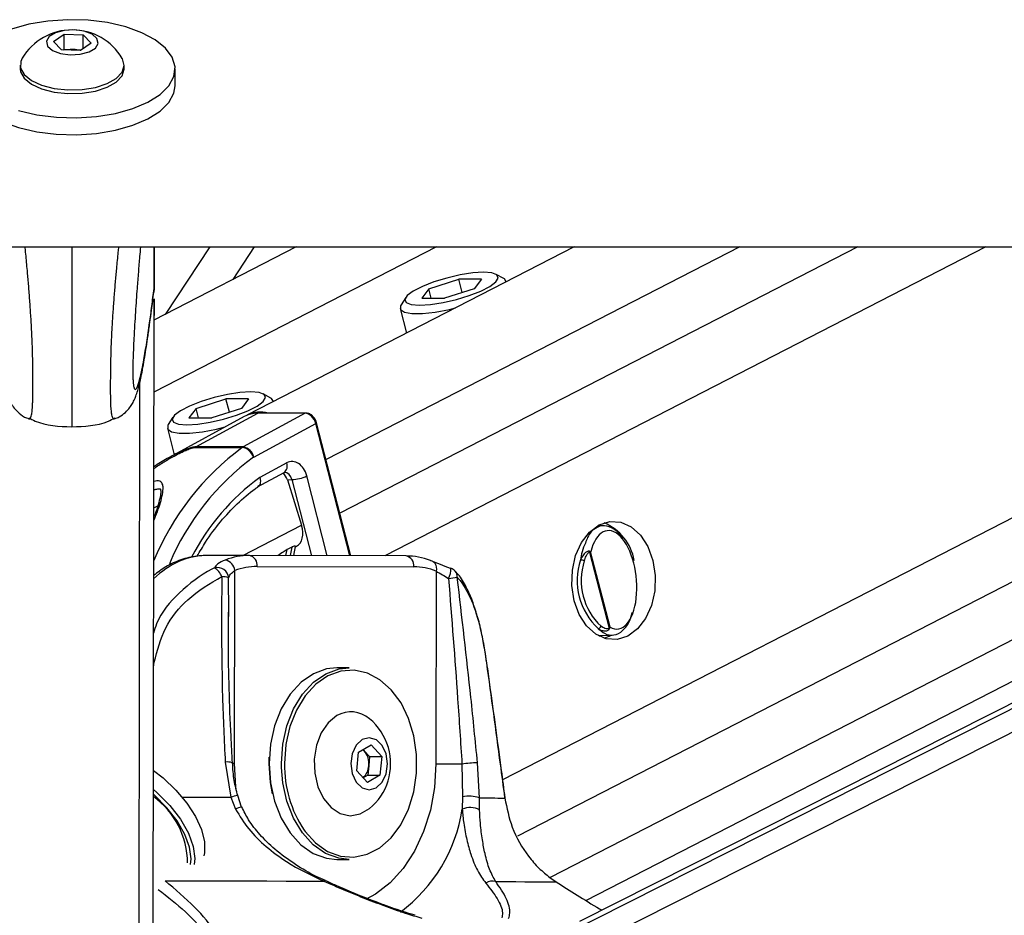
# Model space of a CAD drawing. Header units: millimetres. Extents: x 20 to 23339, y 40 to 19992.
# Tile 113 of 154: x 15304 to 15484, y 6490 to 6654. Entities that reach past the tile are written whole.
import ezdxf

# ---------------------------------------------------------------- set-up
doc = ezdxf.new("R2010")
doc.units = ezdxf.units.MM
doc.header["$LTSCALE"] = 2

msp = doc.modelspace()

# ---------------------------------------------------------------- linework, layer by layer
at = {"color": 7, "linetype": 'Continuous', "lineweight": 25}
for p, q in [((15310.02, 6650), (15311.99, 6651.36)), ((15311.99, 6651.36), (15315.44, 6651.22)), ((15311.99, 6648.62), (15311.99, 6651.36)), ((15315.44, 6651.22), (15316.92, 6649.73)), ((15315.44, 6648.7), (15315.44, 6651.22)), ((15311.5, 6648.51), (15310.02, 6650)), ((15316.92, 6649.73), (15314.95, 6648.37)), ((15314.95, 6648.37), (15311.5, 6648.51)), ((15311.8, 6648.49), (15311.99, 6648.62)), ((15311.99, 6648.62), (15313.71, 6648.55)), ((15313.71, 6648.55), (15315.13, 6648.49)), ((15303.97, 6645.71), (15303.96, 6645.05)), ((15322.96, 6645.02), (15322.97, 6645.69)), ((15332.26, 6641.93), (15332.26, 6645.01)), ((12775.31, 6612.47), (15315.21, 6612.47)), ((15315.21, 6612.47), (17855.11, 6612.47)), ((15354.38, 6612.47), (15328.4, 6599.12)), ((15328.41, 6604.55), (15328.42, 6612.47)), ((15328.41, 6604.55), (15328.42, 6612.47)), ((15328.43, 6612.47), (15328.41, 6604.55)), ((15328.41, 6606.78), (15328.42, 6612.47)), ((15328.41, 6604.88), (15328.42, 6612.47)), ((15328.41, 6606.38), (15328.42, 6612.47)), ((15338.63, 6612.47), (15330.42, 6600.15)), ((15342.85, 6606.54), (15346.8, 6612.47)), ((15405.18, 6612.47), (15345.4, 6581.74)), ((15650.38, 6612.47), (15406.18, 6489.2)), ((15407.32, 6493.07), (15639.65, 6612.47)), ((15328.41, 6604.87), (15328.41, 6606.38)), ((15378.63, 6604.83), (15384.09, 6606.57)), ((15388.24, 6606.57), (15384.09, 6606.57)), ((15384.71, 6604.13), (15384.09, 6606.57)), ((15388.24, 6606.57), (15386.93, 6604.83)), ((15392.3, 6606.7), (15390.91, 6607.47)), ((15392.78, 6606.09), (15392.76, 6606.2)), ((15328.41, 6604.87), (15328.35, 6604.24)), ((15328.41, 6604.88), (15328.41, 6604.87)), ((15378.63, 6604.83), (15377.33, 6603.1)), ((15379.08, 6603.1), (15378.63, 6604.83)), ((15386.93, 6604.83), (15381.48, 6603.1)), ((15328.24, 6480.13), (15328.41, 6602.96)), ((15328.41, 6602.97), (15328.41, 6600.12)), ((15328.41, 6599.12), (15328.41, 6602.96)), ((15374.4, 6603.23), (15373.54, 6601.88)), ((15377.33, 6603.1), (15381.48, 6603.1)), ((15373.39, 6601.22), (15374.54, 6596.72)), ((15328.41, 6600.12), (15328.41, 6599.96)), ((15328.41, 6599.12), (15328.41, 6600.12)), ((15336.1, 6582.98), (15341.55, 6584.71)), ((15345.7, 6584.71), (15341.55, 6584.71)), ((15342.18, 6582.27), (15341.55, 6584.71)), ((15345.7, 6584.71), (15344.4, 6582.98)), ((15349.77, 6584.84), (15348.37, 6585.61)), ((15336.1, 6582.98), (15334.8, 6581.24)), ((15336.55, 6581.24), (15336.1, 6582.98)), ((15344.4, 6582.98), (15338.95, 6581.24)), ((15350.25, 6584.24), (15350.23, 6584.34)), ((15331.86, 6581.37), (15331.01, 6580.02)), ((15344.9, 6581.47), (15331.28, 6574.07)), ((15334.8, 6581.24), (15338.95, 6581.24)), ((15336.03, 6575.94), (15347.37, 6582.08)), ((15356.05, 6582.08), (15344.71, 6575.94)), ((15356.05, 6582.08), (15347.37, 6582.08)), ((15356.2, 6582.12), (15347.52, 6582.12)), ((15330.85, 6579.36), (15332.1, 6574.51)), ((15346.63, 6574.07), (15357.95, 6580.2)), ((15364.36, 6556.04), (15358.11, 6580.35)), ((15335.86, 6575.83), (15344.54, 6575.83)), ((15344.71, 6575.94), (15336.03, 6575.94)), ((15352.65, 6573.01), (15347.75, 6570.35)), ((15347.34, 6568.62), (15352.19, 6571.25)), ((15352.79, 6569.93), (15353.6, 6569.96)), ((15352.79, 6569.93), (15355.37, 6561.61)), ((15410.67, 6561.54), (15409.55, 6561.56)), ((15353.62, 6557.62), (15352.74, 6557.17)), ((15353.93, 6556.07), (15354.27, 6557.74)), ((15354.26, 6557.69), (15354.42, 6557.77)), ((15345.84, 6556.09), (15338.05, 6556.09)), ((15374.48, 6556.01), (15345.84, 6556.09)), ((15407.99, 6556.73), (15411.57, 6542.79)), ((15411.73, 6542.98), (15408.19, 6556.76)), ((15347.25, 6554.09), (15375.89, 6554.01)), ((15343.14, 6518.1), (15343.18, 6553.34)), ((15379.95, 6553.24), (15379.91, 6518)), ((15342.08, 6544.94), (15342.08, 6545.71)), ((15409.55, 6541.48), (15412.11, 6541.55)), ((15409.78, 6541.36), (15410.03, 6541.5)), ((15364.07, 6535.55), (15361.8, 6535.55)), ((15364.39, 6527.55), (15364.35, 6527.55)), ((15365.8, 6520.17), (15368.07, 6521.49)), ((15368.07, 6521.49), (15370.01, 6519.37)), ((15365.48, 6516.74), (15365.8, 6520.17)), ((15366.83, 6520.43), (15366.61, 6520.64)), ((15366.63, 6520.65), (15366.83, 6520.43)), ((15366.83, 6520.43), (15367.8, 6519.37)), ((15341.42, 6518.33), (15342.45, 6511.92)), ((15349.43, 6518.09), (15349.46, 6519.22)), ((15367.8, 6519.37), (15367.64, 6517.65)), ((15367.8, 6519.37), (15370.01, 6519.37)), ((15370.01, 6519.37), (15369.68, 6515.94)), ((15384.68, 6518), (15384.79, 6511.99)), ((15387.86, 6511.8), (15387.51, 6518.21)), ((15367.42, 6514.62), (15365.48, 6516.74)), ((15367.64, 6517.65), (15367.48, 6515.94)), ((15367.48, 6515.94), (15366.65, 6515.46)), ((15369.68, 6515.94), (15367.42, 6514.62)), ((15367.48, 6515.94), (15369.68, 6515.94)), ((15342.45, 6511.92), (15343.31, 6509.73)), ((15343.65, 6512.22), (15343.65, 6512.22)), ((15344.41, 6510.13), (15343.7, 6512.24)), ((15384.79, 6511.99), (15384.73, 6509.73)), ((15387.9, 6509.61), (15387.86, 6511.8)), ((15364.35, 6508.55), (15364.39, 6508.55)), ((15361.8, 6500.55), (15364.07, 6500.55)), ((15400.76, 6497.24), (15401.88, 6496.46))]:
    msp.add_line(p, q, dxfattribs=at)
at = {"color": 8, "linetype": 'Continuous', "lineweight": 25}
for p, q in [((15380.05, 6612.47), (15328.39, 6585.92)), ((15328.41, 6604.55), (15328.42, 6612.47)), ((15328.41, 6604.55), (15328.42, 6612.47)), ((15328.41, 6604.55), (15328.43, 6612.47)), ((15435.42, 6612.47), (15359.84, 6573.62)), ((15457.03, 6612.47), (15362.36, 6563.81)), ((15480.41, 6612.47), (15370.58, 6556.02)), ((15581.5, 6612.47), (15392.1, 6515.13)), ((15604.33, 6612.47), (15394.81, 6504.79)), ((15624.93, 6612.47), (15400.78, 6497.27)), ((15402.31, 6481.98), (15660.81, 6612.47)), ((15402.97, 6486.62), (15652.29, 6612.47)), ((15328.2, 6446.52), (15328.41, 6602.96)), ((15328.41, 6600.12), (15328.41, 6602.97)), ((15328.41, 6599.12), (15328.41, 6602.96)), ((15328.41, 6599.71), (15328.41, 6600.12)), ((15328.41, 6599.73), (15328.41, 6599.71)), ((15328.41, 6599.12), (15328.41, 6599.71)), ((15325.62, 6441.7), (15325.82, 6587.81)), ((15364.16, 6556.04), (15357.95, 6580.2)), ((15353.6, 6569.96), (15357.17, 6556.06)), ((15360.07, 6556.05), (15356.32, 6570.64)), ((15328.36, 6564.79), (15329.1, 6565.16)), ((15344.63, 6556.09), (15355.37, 6561.61)), ((15353.62, 6557.62), (15353.3, 6556.07)), ((15352.52, 6556.07), (15352.74, 6557.17)), ((15342.08, 6545.71), (15342.05, 6552.01)), ((15328.45, 6536.59), (15328.32, 6536.61)), ((15328.32, 6535.67), (15328.45, 6536.59)), ((15351.7, 6517.37), (15351.69, 6518.09))]:
    msp.add_line(p, q, dxfattribs=at)
at = {"color": 7, "linetype": 'Continuous', "lineweight": 25, "flags": 128}
for points in [[(15303.68, 6637.38), (15307, 6636.61), (15310.57, 6636.17), (15314.25, 6636.06), (15317.9, 6636.3), (15321.38, 6636.88), (15324.55, 6637.77), (15327.3, 6638.94), (15329.52, 6640.34), (15331.12, 6641.93), (15332.04, 6643.63), (15332.25, 6645.39), (15331.73, 6647.13), (15330.52, 6648.79), (15328.65, 6650.31), (15326.19, 6651.63), (15323.25, 6652.69), (15319.93, 6653.46), (15316.36, 6653.9), (15312.68, 6654), (15309.03, 6653.76), (15305.55, 6653.18), (15302.38, 6652.29)], [(15313.08, 6647.6), (15314.92, 6647.7), (15316.54, 6648.13), (15317.7, 6648.82), (15318.2, 6649.67), (15317.99, 6650.55), (15317.09, 6651.33), (15315.64, 6651.88), (15313.86, 6652.12), (15312.02, 6652.03), (15310.4, 6651.6), (15309.25, 6650.91), (15308.74, 6650.06), (15308.95, 6649.18), (15309.85, 6648.4), (15311.3, 6647.85), (15313.08, 6647.6)], [(15304.33, 6646.95), (15304.07, 6646.39), (15304.04, 6645.15), (15304.7, 6643.96), (15306.01, 6642.89), (15307.88, 6642.04), (15310.16, 6641.45), (15312.69, 6641.18)], [(15312.69, 6641.18), (15315.27, 6641.24), (15317.72, 6641.64), (15319.85, 6642.34), (15321.51, 6643.28), (15322.58, 6644.41), (15322.96, 6645.63), (15322.65, 6646.85), (15322.61, 6646.93)], [(15303.96, 6645.05), (15304.04, 6644.49), (15304.7, 6643.29), (15306.01, 6642.23), (15307.88, 6641.37), (15310.16, 6640.78), (15312.68, 6640.51)], [(15312.68, 6640.51), (15315.27, 6640.58), (15317.72, 6640.97), (15319.85, 6641.67), (15321.51, 6642.61), (15322.58, 6643.74), (15322.96, 6644.96), (15322.96, 6645.02)], [(15295.19, 6639.86), (15296.41, 6638.2), (15298.28, 6636.68), (15300.73, 6635.36), (15303.68, 6634.3), (15307, 6633.53), (15310.56, 6633.09), (15314.24, 6632.99), (15317.89, 6633.23), (15321.37, 6633.81), (15324.55, 6634.7), (15327.3, 6635.87), (15329.51, 6637.27), (15331.11, 6638.85), (15332.04, 6640.56), (15332.26, 6641.93)], [(15388.63, 6607.84), (15386.64, 6607.72), (15384.34, 6607.36), (15381.91, 6606.8), (15379.55, 6606.08), (15377.46, 6605.26), (15375.79, 6604.41), (15374.69, 6603.59), (15374.25, 6602.87), (15374.5, 6602.31), (15375.42, 6601.95), (15376.94, 6601.83), (15378.93, 6601.95), (15381.23, 6602.31), (15383.66, 6602.87), (15386.01, 6603.59), (15388.11, 6604.41), (15389.78, 6605.26), (15390.87, 6606.08), (15391.32, 6606.8), (15391.07, 6607.36), (15390.15, 6607.72), (15388.63, 6607.84)], [(15392.78, 6606.09), (15392.43, 6606.62), (15392.3, 6606.7)], [(15373.54, 6601.88), (15373.46, 6601.74), (15373.46, 6601.06), (15374.16, 6600.57), (15375.53, 6600.32), (15377.45, 6600.32), (15379.79, 6600.57), (15382.38, 6601.06), (15383.5, 6601.32)], [(15346.1, 6585.98), (15344.11, 6585.86), (15341.81, 6585.5), (15339.38, 6584.94), (15337.02, 6584.22), (15334.92, 6583.4), (15333.26, 6582.55), (15332.16, 6581.73), (15331.72, 6581.01), (15331.97, 6580.45), (15332.89, 6580.09), (15334.4, 6579.97), (15336.39, 6580.09), (15338.69, 6580.45), (15341.12, 6581.01), (15343.48, 6581.73), (15345.58, 6582.55), (15347.24, 6583.4), (15348.34, 6584.22), (15348.78, 6584.94), (15348.53, 6585.5), (15347.61, 6585.86), (15346.1, 6585.98)], [(15350.24, 6584.23), (15349.89, 6584.77), (15349.77, 6584.84)], [(15347.52, 6582.12), (15347.45, 6582.11), (15347.37, 6582.08)], [(15331.01, 6580.02), (15330.93, 6579.88), (15330.92, 6579.2), (15331.63, 6578.72), (15332.99, 6578.46), (15334.92, 6578.46), (15337.26, 6578.72), (15339.85, 6579.2), (15341.42, 6579.58)], [(15414.97, 6541.37), (15413.03, 6540.76), (15411.04, 6540.89), (15409.14, 6541.74), (15407.45, 6543.25), (15406.11, 6545.33), (15405.19, 6547.84), (15404.76, 6550.59), (15404.85, 6553.4), (15405.45, 6556.09), (15406.52, 6558.47), (15407.99, 6560.37), (15409.76, 6561.67), (15411.7, 6562.28), (15413.7, 6562.16), (15415.6, 6561.31), (15417.28, 6559.79), (15418.62, 6557.71), (15419.54, 6555.21), (15419.97, 6552.46), (15419.89, 6549.64), (15419.29, 6546.95), (15418.21, 6544.58), (15416.74, 6542.67), (15414.97, 6541.37)], [(15378.91, 6555.17), (15379.18, 6555.13), (15379.42, 6555.02), (15379.63, 6554.84), (15379.8, 6554.6), (15379.92, 6554.31), (15379.99, 6553.98), (15380, 6553.61), (15379.95, 6553.24)], [(15382.57, 6553.71), (15382.65, 6553.77), (15382.67, 6553.77)], [(15410.67, 6540.99), (15411.58, 6541.37), (15411.89, 6541.54)], [(15389.21, 6536.48), (15389.21, 6536.46), (15389.18, 6536.42)], [(15361.8, 6535.55), (15359.95, 6535.36), (15357.53, 6534.48), (15355.28, 6532.92), (15353.3, 6530.76), (15351.66, 6528.08), (15350.44, 6524.98), (15349.69, 6521.61), (15349.43, 6518.09)], [(15351.69, 6518.09), (15351.95, 6521.61), (15352.7, 6524.98), (15353.92, 6528.08), (15355.56, 6530.76), (15357.54, 6532.92), (15359.79, 6534.48), (15362.22, 6535.36), (15364.07, 6535.55)], [(15355.83, 6505.91), (15356, 6505.68), (15357.93, 6503.56), (15360.13, 6502.03), (15362.5, 6501.16), (15364.94, 6500.97), (15367.36, 6501.49), (15369.65, 6502.69), (15371.73, 6504.51), (15373.51, 6506.89), (15374.91, 6509.73), (15375.88, 6512.9), (15376.38, 6516.29), (15376.38, 6519.75), (15375.89, 6523.14), (15374.93, 6526.32), (15373.54, 6529.17), (15371.77, 6531.56), (15369.69, 6533.39), (15367.4, 6534.6), (15364.98, 6535.13), (15362.54, 6534.96), (15360.17, 6534.1), (15357.97, 6532.58), (15356.04, 6530.47), (15354.44, 6527.85), (15353.25, 6524.83), (15352.71, 6522.7)], [(15361.84, 6526.84), (15360.26, 6525.54), (15358.98, 6523.68), (15358.11, 6521.41), (15357.7, 6518.89), (15357.79, 6516.31), (15358.37, 6513.85), (15359.39, 6511.71), (15360.79, 6510.04), (15362.45, 6508.96), (15364.26, 6508.55), (15366.07, 6508.86), (15367.76, 6509.84)], [(15366.47, 6522.45), (15365.37, 6521.42), (15364.64, 6519.88), (15364.38, 6518.07), (15364.64, 6516.25), (15365.36, 6514.7), (15366.45, 6513.67), (15367.73, 6513.3), (15369.02, 6513.66), (15370.11, 6514.68), (15370.84, 6516.22), (15371.1, 6518.04), (15370.85, 6519.86), (15370.12, 6521.4), (15369.04, 6522.44), (15367.75, 6522.8), (15366.47, 6522.45)], [(15349.43, 6518.09), (15349.68, 6514.56), (15350.42, 6511.18), (15351.63, 6508.08), (15353.26, 6505.39), (15355.24, 6503.22), (15357.48, 6501.65), (15359.91, 6500.76), (15361.8, 6500.55)], [(15350.08, 6512.52), (15349.67, 6514.64), (15349.43, 6518.09)], [(15379.91, 6518), (15380.4, 6518), (15380.95, 6518), (15381.55, 6518), (15382.18, 6518), (15382.82, 6518), (15383.46, 6518), (15384.09, 6518), (15384.68, 6518)], [(15328.29, 6516.82), (15330.06, 6515.45), (15332.4, 6513.24), (15334.41, 6510.86), (15336.01, 6508.41), (15337.11, 6506.01), (15337.66, 6503.77), (15337.64, 6501.79), (15337.51, 6501.24)], [(15364.07, 6500.55), (15362.17, 6500.76), (15359.75, 6501.65), (15357.5, 6503.22), (15355.52, 6505.39), (15353.9, 6508.08), (15352.69, 6511.18), (15351.94, 6514.56), (15351.7, 6517.37)], [(15328.29, 6513.35), (15328.94, 6512.78), (15331.28, 6510.42), (15333.23, 6507.91), (15334.69, 6505.36), (15335.58, 6502.93), (15335.86, 6500.72), (15335.74, 6499.63)], [(15335.06, 6499.62), (15335.17, 6500.64), (15334.9, 6502.77), (15334.04, 6505.12), (15332.64, 6507.58), (15330.75, 6510.01), (15328.49, 6512.29), (15328.29, 6512.47)], [(15387.86, 6511.8), (15388.66, 6511.8), (15389.4, 6511.79), (15390.07, 6511.79), (15390.69, 6511.79), (15391.24, 6511.78), (15391.73, 6511.78), (15392.16, 6511.78), (15392.52, 6511.77)], [(15392.53, 6511.82), (15392.53, 6511.81), (15392.52, 6511.77)], [(15330.42, 6496.65), (15334.23, 6496.65), (15338, 6496.64), (15341.72, 6496.63), (15345.39, 6496.63), (15349, 6496.62), (15352.55, 6496.61), (15356.02, 6496.6), (15359.41, 6496.6)], [(15390.84, 6496.51), (15392.76, 6496.51), (15394.53, 6496.5), (15396.15, 6496.49), (15397.62, 6496.49), (15398.92, 6496.48), (15400.07, 6496.47), (15401.06, 6496.47), (15401.88, 6496.46)]]:
    msp.add_lwpolyline(points, dxfattribs=at)
at = {"color": 8, "linetype": 'Continuous', "lineweight": 25, "flags": 128}
for points in [[(15356.2, 6582.12), (15356.13, 6582.11), (15356.05, 6582.08)], [(15357.95, 6580.2), (15358.02, 6580.24), (15358.07, 6580.28), (15358.1, 6580.32), (15358.11, 6580.35), (15358.11, 6580.35)], [(15352.71, 6522.7), (15352.51, 6521.53), (15352.26, 6518.09)], [(15343.14, 6518.1), (15342.72, 6518.1), (15342.62, 6518.1)], [(15343.44, 6513.37), (15343.38, 6513.82), (15343.14, 6518.1)], [(15379.91, 6518), (15379.65, 6513.72), (15378.9, 6509.56), (15377.67, 6505.63), (15376.01, 6502.04), (15373.95, 6498.89), (15371.55, 6496.26), (15368.87, 6494.22), (15367.2, 6493.32)], [(15333.56, 6511.94), (15333.77, 6511.94), (15335.97, 6511.94), (15338.15, 6511.93), (15340.31, 6511.93), (15342.45, 6511.92)]]:
    msp.add_lwpolyline(points, dxfattribs=at)
at = {"color": 7, "linetype": 'Continuous', "lineweight": 25}
for centre, radius, start, end in [((15313.46, 6641.51), 10.63, 30.6339, 149.2121), ((15313.46, 6642.51), 6.05, 87.5608, 99.7319), ((15313.52, 6643.01), 5.54, 75.0934, 88.0291), ((15347.3, 6577.01), 5.07, 89.2963, 118.3399), ((15347.82, 6576.86), 5.45, 74.7363, 116.4013), ((15336.93, 6574.29), 1.87, 118.5043, 124.8415), ((15345.61, 6574.29), 1.87, 118.5043, 124.8415), ((15344.14, 6573.33), 2.53, 16.158, 81.0941), ((15344.32, 6573.61), 2.36, 11.2291, 80.3685), ((15346.93, 6573.52), 0.625, 118.5043, 124.8415), ((15353.3, 6576.92), 6.97, 272.5001, 295.705), ((15407.12, 6553.59), 9.17, 10.1567, 67.2384), ((15345.84, 6543.73), 12.36, 89.9857, 111.0192), ((15345.49, 6554.34), 1.78, 351.8505, 78.5756), ((15374.12, 6554.27), 1.78, 351.8505, 78.5756), ((15374.41, 6543.63), 12.38, 68.6881, 89.7013), ((15407.32, 6556.78), 0.674, 355.2542, 7.5523), ((15339.99, 6551.83), 2.07, 5.1199, 104.7112), ((15337.98, 6551.24), 2.98, 19.4265, 60.0376), ((15341.01, 6553.12), 2.18, 5.7207, 79.6482), ((15347.25, 6542.76), 11.33, 89.9857, 111.0192), ((15375.83, 6542.67), 11.35, 68.6881, 89.7013), ((15381.96, 6551.9), 2, 42.6622, 69.1582), ((15417.74, 6551.52), 12, 161.7039, 227.1174), ((15406.27, 6553.71), 1.58, 61.5475, 87.1861), ((15417.85, 6551.52), 11.4, 161.7039, 227.1174), ((15340.84, 6548.87), 3.36, 69.0052, 90.9364), ((15375.72, 6605.67), 54.17, 276.9114, 278.5979), ((15409.47, 6543.37), 0.652, 279.4895, 342.0394), ((15411.17, 6542.49), 0.507, 24.0611, 37.2238), ((15364.4, 6522.43), 5.1, 48.7896, 120.1962), ((15361.02, 6518.05), 10.63, 16.2024, 50.6107), ((15364.01, 6518.1), 3.66, 352.9607, 39.4442), ((15361.02, 6518.05), 10.63, 309.3893, 16.2024), ((15387.85, 6494.81), 23.4, 90.8419, 97.7958), ((15364.35, 6517.86), 3.29, 313.7084, 356.3779), ((15319.37, 6499.76), 15.19, 0.6052, 54.0222), ((15386.01, 6506.75), 5.38, 69.9456, 103.1645), ((15386.19, 6506.44), 3.61, 61.7708, 113.9553), ((15390.24, 6494.55), 2.05, 72.8063, 125.6823)]:
    msp.add_arc(centre, radius, start, end, dxfattribs=at)
at = {"color": 8, "linetype": 'Continuous', "lineweight": 25}
for centre, radius, start, end in [((15373.76, 6536.33), 49.13, 126.499, 157.5742), ((15374.27, 6536.36), 46.76, 126.3259, 157.0417), ((15351.25, 6572.44), 1.51, 308.3089, 22.2993), ((15372.38, 6536.64), 41.75, 126.1593, 152.6691), ((15378.42, 6553.78), 4.25, 333.7468, 359.8157), ((15382.29, 6552.24), 1.52, 355.3405, 41.2782), ((15341.83, 6515.61), 2.76, 71.2525, 98.4697), ((15373.35, 6517.67), 21.09, 178.8707, 213.8788), ((15346.94, 6496.28), 16.28, 101.6595, 106.0364), ((15345.24, 6506.13), 4.09, 101.882, 118.1755), ((15356.19, 6514.1), 28.87, 306.6902, 351.3032), ((15359.63, 6496.36), 0.331, 74.6347, 133.164)]:
    msp.add_arc(centre, radius, start, end, dxfattribs=at)
at = {"color": 7, "linetype": 'Continuous', "lineweight": 25}
for centre, major_axis, ratio, start_param, end_param in [((15356.54, 6580.2), (-0.93, 1.77), 0.663275, 4.378937, 5.949734), ((15353.66, 6569.27), (0, 4), 0.706963, 5.061447, 6.649386), ((15351.46, 6569.25), (-0.19, 1.99), 0.721843, 4.991588, 5.794231), ((15352.57, 6561.32), (-1.86, 3.54), 0.676908, 3.136326, 4.44782), ((15412.2, 6551.65), (-0.94, 8.98), 0.482038, 2.821326, 7.199535)]:
    msp.add_ellipse(centre, major_axis=major_axis, ratio=ratio, start_param=start_param, end_param=end_param, dxfattribs=at)
at = {"color": 8, "linetype": 'Continuous', "lineweight": 25}
for centre, major_axis, ratio, start_param, end_param in [((15352.25, 6569.27), (0.07, 2), 0.713577, 5.085447, 6.318118), ((15337.95, 6532.09), (0.12, 24), 0.707102, 0.001735, 0.60953)]:
    msp.add_ellipse(centre, major_axis=major_axis, ratio=ratio, start_param=start_param, end_param=end_param, dxfattribs=at)
for points, knots in [([(15305.52, 6581.08), (15305.56, 6581.07), (15305.66, 6581.03), (15305.79, 6581.13), (15305.93, 6581.37), (15306.05, 6581.79), (15306.13, 6582.36), (15306.19, 6583.05), (15306.23, 6583.71), (15306.26, 6584.54), (15306.28, 6585.55), (15306.29, 6586.73), (15306.29, 6588.06), (15306.28, 6589.61), (15306.26, 6591.26), (15306.22, 6593.23), (15306.15, 6595.06), (15306.08, 6596.7), (15306.02, 6598), (15305.94, 6599.34), (15305.82, 6601.19), (15305.66, 6603.43), (15305.46, 6606.03), (15305.22, 6608.74), (15305.02, 6610.9), (15304.89, 6612.16), (15304.86, 6612.47)], [0, 0, 0, 0, 0.038222, 0.090608, 0.13556, 0.180766, 0.234822, 0.262379, 0.290157, 0.321749, 0.354003, 0.381679, 0.414294, 0.448045, 0.482645, 0.518092, 0.571369, 0.598559, 0.625857, 0.658017, 0.690279, 0.755323, 0.821685, 0.888306, 0.972634, 1, 1, 1, 1]), ([(15313.42, 6612.47), (15313.42, 6611.72), (15313.42, 6610.21), (15313.41, 6607.86), (15313.41, 6605.44), (15313.41, 6602.92), (15313.4, 6600.72), (15313.4, 6598.89), (15313.4, 6597.27), (15313.4, 6595.36), (15313.39, 6593.17), (15313.39, 6590.93), (15313.39, 6588.9), (15313.39, 6587.15), (15313.38, 6585.71), (15313.38, 6584.42), (15313.38, 6583.36), (15313.38, 6582.48), (15313.38, 6581.72), (15313.38, 6581.03), (15313.38, 6580.46), (15313.38, 6580.04), (15313.38, 6579.76), (15313.38, 6579.6), (15313.38, 6579.56), (15313.38, 6579.61), (15313.38, 6579.62)], [0, 0, 0, 0, 0.05889, 0.118111, 0.17626, 0.234597, 0.293786, 0.323592, 0.353481, 0.397233, 0.441519, 0.485607, 0.530566, 0.563216, 0.596818, 0.629468, 0.662939, 0.693093, 0.723616, 0.760747, 0.80338, 0.846353, 0.890086, 0.933985, 0.992651, 1, 1, 1, 1]), ([(15321.23, 6581.06), (15321.19, 6581.05), (15321.1, 6581.01), (15320.96, 6581.11), (15320.83, 6581.35), (15320.71, 6581.77), (15320.63, 6582.35), (15320.57, 6583.03), (15320.53, 6583.69), (15320.5, 6584.53), (15320.49, 6585.53), (15320.48, 6586.71), (15320.49, 6588.04), (15320.5, 6589.59), (15320.52, 6591.24), (15320.56, 6592.79), (15320.62, 6594.62), (15320.7, 6596.28), (15320.78, 6597.98), (15320.86, 6599.32), (15320.99, 6601.16), (15321.15, 6603.41), (15321.37, 6606.01), (15321.61, 6608.72), (15321.82, 6610.88), (15321.95, 6612.15), (15321.99, 6612.47)], [0, 0, 0, 0, 0.038333, 0.090676, 0.13559, 0.180759, 0.234921, 0.262304, 0.29006, 0.321625, 0.353853, 0.381506, 0.414093, 0.447817, 0.482388, 0.517806, 0.544353, 0.598216, 0.625492, 0.657625, 0.68986, 0.75485, 0.821157, 0.887723, 0.971982, 1, 1, 1, 1]), ([(15324.59, 6587.93), (15324.6, 6587.81), (15324.63, 6587.42), (15324.69, 6587.05), (15324.77, 6586.72), (15324.9, 6586.44), (15325.09, 6586.41), (15325.34, 6586.79), (15325.59, 6587.47), (15325.87, 6588.5), (15326.2, 6589.95), (15326.61, 6592.12), (15327.08, 6594.96), (15327.57, 6598.28), (15328.01, 6601.59), (15328.28, 6603.78), (15328.41, 6604.88)], [0, 0, 0, 0, 0.012734, 0.039737, 0.066062, 0.092556, 0.159611, 0.227425, 0.292474, 0.357748, 0.449623, 0.541785, 0.67133, 0.801333, 0.900589, 1, 1, 1, 1]), ([(15328.37, 6571.98), (15328.99, 6572.4), (15330.18, 6573.21), (15331.85, 6574.15), (15333.19, 6574.84), (15334.18, 6575.3), (15334.9, 6575.59), (15335.41, 6575.76), (15335.69, 6575.82), (15335.81, 6575.82), (15335.86, 6575.83)], [0, 0, 0, 0, 0.267676, 0.51804, 0.684842, 0.796164, 0.901196, 0.944881, 0.979722, 1, 1, 1, 1]), ([(15336.03, 6575.94), (15335.97, 6575.93), (15335.81, 6575.93), (15335.48, 6575.87), (15334.88, 6575.71), (15334.07, 6575.41), (15332.96, 6574.92), (15332.04, 6574.49), (15331.46, 6574.16), (15331.33, 6574.08)], [0, 0, 0, 0, 0.047326, 0.124965, 0.214962, 0.414449, 0.615671, 0.910094, 1, 1, 1, 1]), ([(15328.36, 6562.49), (15328.59, 6563.04), (15329.35, 6564.85), (15329.91, 6566.83), (15330.14, 6568.53), (15329.95, 6569.32), (15329.51, 6569.67), (15328.99, 6569.77), (15328.56, 6569.68), (15328.36, 6569.64)], [0, 0, 0, 0, 0.15411, 0.509736, 0.690479, 0.815429, 0.888737, 0.950259, 1, 1, 1, 1]), ([(15407.23, 6558.37), (15407.01, 6557.87), (15406.6, 6556.98), (15406.43, 6555.8), (15406.35, 6555.28)], [0, 0, 0, 0, 0.563434, 1, 1, 1, 1]), ([(15339.47, 6553.82), (15339.31, 6553.75), (15336.99, 6552.59), (15333.07, 6549.59), (15329.33, 6545.33), (15328.49, 6542.46), (15328.33, 6541.89)], [0, 0, 0, 0, 0.032403, 0.482523, 0.896163, 1, 1, 1, 1]), ([(15329.18, 6495.08), (15330.9, 6493.73), (15334.49, 6490.93), (15338.39, 6486.55), (15340.33, 6482.86), (15340.6, 6480.1), (15339.97, 6477.96), (15337.94, 6475.9), (15335.05, 6474.73), (15333.18, 6474.29), (15332.84, 6474.21)], [0, 0, 0, 0, 0.190889, 0.397746, 0.578098, 0.666891, 0.758419, 0.867231, 0.976248, 1, 1, 1, 1])]:
    msp.add_open_spline(points, degree=3, knots=knots, dxfattribs=at)
at = {"color": 7, "linetype": 'Continuous', "lineweight": 25}
for points, knots in [([(15325.94, 6612.47), (15325.89, 6611.89), (15325.75, 6610.41), (15325.55, 6607.9), (15325.34, 6605.25), (15325.16, 6602.79), (15325.01, 6600.58), (15324.87, 6598.24), (15324.75, 6596.06), (15324.65, 6594.06), (15324.59, 6592.61), (15324.55, 6591.44), (15324.53, 6590.7), (15324.52, 6590.06), (15324.52, 6589.58), (15324.52, 6589.12), (15324.54, 6588.7), (15324.56, 6588.26), (15324.58, 6588.05), (15324.59, 6587.93)], [0, 0, 0, 0, 0.0842565, 0.2138811, 0.3438825, 0.4317619, 0.5198955, 0.6092319, 0.6993172, 0.7577582, 0.8171671, 0.8444632, 0.872291, 0.8904358, 0.9091962, 0.9246211, 0.9474966, 0.9709339, 1, 1, 1, 1]), ([(15327.65, 6598.65), (15327.75, 6599.4), (15328, 6601.14), (15328.24, 6603.11), (15328.38, 6604.24)], [0, 0, 0, 0, 0.428989, 1, 1, 1, 1]), ([(15299.01, 6599.82), (15299.1, 6599.09), (15299.4, 6596.79), (15299.88, 6593.49), (15300.49, 6589.9), (15301.01, 6587.42), (15301.45, 6585.86), (15301.8, 6584.88), (15302.19, 6584.03), (15302.8, 6583.06), (15303.75, 6582.06), (15304.72, 6581.33), (15305.4, 6581.14), (15305.53, 6581.1)], [0, 0, 0, 0, 0.0933722, 0.2937865, 0.4809659, 0.679982, 0.7803325, 0.8375033, 0.883801, 0.9191108, 0.9543072, 0.9910153, 1, 1, 1, 1]), ([(15321.22, 6581.09), (15321.51, 6581.19), (15322.26, 6581.46), (15323.21, 6582.22), (15324.01, 6583.11), (15324.54, 6583.95), (15324.91, 6584.73), (15325.23, 6585.57), (15325.61, 6586.82), (15326.11, 6588.95), (15326.7, 6592.19), (15327.23, 6595.55), (15327.54, 6597.84), (15327.65, 6598.65)], [0, 0, 0, 0, 0.02086, 0.055013, 0.087865, 0.122431, 0.1628, 0.216879, 0.299257, 0.465299, 0.68197, 0.888082, 1, 1, 1, 1]), ([(15305.45, 6581.12), (15305.46, 6581.11), (15305.48, 6581.09), (15305.51, 6581.08), (15305.52, 6581.08)], [0, 0, 0, 0, 0.39695, 1, 1, 1, 1]), ([(15305.52, 6581.26), (15305.9, 6581.05), (15308.29, 6579.78), (15311.06, 6579.69), (15313.38, 6579.61)], [0, 0, 0, 0, 0.162063, 1, 1, 1, 1]), ([(15313.38, 6579.61), (15315.69, 6579.68), (15318.46, 6579.77), (15320.85, 6581.03), (15321.24, 6581.24)], [0, 0, 0, 0, 0.837937, 1, 1, 1, 1]), ([(15321.31, 6581.1), (15321.3, 6581.09), (15321.27, 6581.06), (15321.25, 6581.06), (15321.23, 6581.06)], [0, 0, 0, 0, 0.399429, 1, 1, 1, 1]), ([(15358.11, 6580.35), (15358.05, 6580.54), (15357.9, 6580.97), (15357.47, 6581.56), (15356.9, 6581.99), (15356.44, 6582.11), (15356.22, 6582.12), (15356.2, 6582.12)], [0, 0, 0, 0, 0.204209, 0.466639, 0.739469, 0.971497, 1, 1, 1, 1]), ([(15331.33, 6574.08), (15331.15, 6573.99), (15330.12, 6573.46), (15329.16, 6572.83), (15328.37, 6572.3)], [0, 0, 0, 0, 0.1666535, 1, 1, 1, 1]), ([(15347.75, 6570.35), (15347.75, 6570.34), (15347.79, 6570.21), (15347.86, 6569.88), (15347.86, 6569.39), (15347.72, 6568.93), (15347.51, 6568.76), (15347.41, 6568.69)], [0, 0, 0, 0, 0.017994, 0.178031, 0.470045, 0.761743, 1, 1, 1, 1]), ([(15352.19, 6571.25), (15352.21, 6571.26), (15352.25, 6571.28), (15352.25, 6571.27), (15352.26, 6571.27)], [0, 0, 0, 0, 0.5759788, 1, 1, 1, 1]), ([(15328.36, 6568.09), (15328.55, 6568.15), (15328.9, 6568.26), (15329.31, 6568.31), (15329.54, 6568.28), (15329.55, 6568.25), (15329.6, 6568.23), (15329.68, 6567.54), (15329.46, 6566.41), (15329.08, 6564.98), (15328.65, 6563.78), (15328.44, 6563.2)], [0, 0, 0, 0, 0.0509837, 0.0962987, 0.1415885, 0.1897314, 0.2859889, 0.4348226, 0.5853799, 0.7986528, 1, 1, 1, 1]), ([(15336.32, 6555.98), (15336.81, 6556.84), (15338.1, 6559.12), (15340.55, 6562.35), (15343.58, 6565.62), (15345.93, 6567.63), (15347.25, 6568.54), (15347.43, 6568.67)], [0, 0, 0, 0, 0.1612167, 0.42645, 0.6917793, 0.957438, 1, 1, 1, 1]), ([(15414.2, 6558.87), (15414.12, 6559.02), (15413.62, 6560), (15412.4, 6561.05), (15410.7, 6561.74), (15409.03, 6561.19), (15407.79, 6560), (15407.36, 6558.73), (15407.23, 6558.37)], [0, 0, 0, 0, 0.038107, 0.24431, 0.45807, 0.680573, 0.909394, 1, 1, 1, 1]), ([(15354.25, 6557.75), (15354.25, 6557.77), (15354.25, 6557.83), (15354.02, 6557.8), (15353.78, 6557.7), (15353.64, 6557.63), (15353.62, 6557.62)], [0, 0, 0, 0, 0.285498, 0.624472, 0.950397, 1, 1, 1, 1]), ([(15338.05, 6556.09), (15337.44, 6556.07), (15335.84, 6556.01), (15333.29, 6555.37), (15330.62, 6554.18), (15329.07, 6552.98), (15328.34, 6552.42)], [0, 0, 0, 0, 0.177135, 0.462082, 0.747632, 1, 1, 1, 1]), ([(15352.74, 6557.17), (15352.5, 6557.02), (15351.97, 6556.72), (15351.35, 6556.3), (15351.01, 6556.08)], [0, 0, 0, 0, 0.4553294, 1, 1, 1, 1]), ([(15407.99, 6556.87), (15407.95, 6556.88), (15407.83, 6556.92), (15407.61, 6556.86), (15407.27, 6556.66), (15406.79, 6556.17), (15406.52, 6555.62), (15406.35, 6555.28)], [0, 0, 0, 0, 0.060695, 0.184545, 0.294065, 0.574644, 1, 1, 1, 1]), ([(15407.02, 6555.09), (15407.12, 6555.4), (15407.29, 6555.9), (15407.58, 6556.39), (15407.78, 6556.62), (15407.89, 6556.72), (15407.97, 6556.73), (15407.99, 6556.73)], [0, 0, 0, 0, 0.455671, 0.745011, 0.850638, 0.957061, 1, 1, 1, 1]), ([(15408.19, 6556.76), (15408.19, 6556.76), (15408.14, 6556.8), (15408.06, 6556.84), (15407.99, 6556.87)], [0, 0, 0, 0, 0.028617, 1, 1, 1, 1]), ([(15407.99, 6556.73), (15408.06, 6556.74), (15408.14, 6556.75), (15408.19, 6556.76), (15408.19, 6556.76)], [0, 0, 0, 0, 0.9713671, 1, 1, 1, 1]), ([(15341.4, 6555.27), (15340.9, 6555.04), (15339.98, 6554.61), (15339.63, 6554.07), (15339.47, 6553.82)], [0, 0, 0, 0, 0.538139, 1, 1, 1, 1]), ([(15382.57, 6553.71), (15381.94, 6553.96), (15380.59, 6554.5), (15379.5, 6554.93), (15378.91, 6555.17)], [0, 0, 0, 0, 0.461861, 1, 1, 1, 1]), ([(15328.45, 6536.59), (15329.01, 6538.74), (15330.14, 6543.06), (15334.64, 6548.64), (15338.63, 6550.97), (15340.79, 6552.23)], [0, 0, 0, 0, 0.313753, 0.62866, 1, 1, 1, 1]), ([(15340.79, 6552.23), (15340.75, 6544.91), (15340.7, 6533.62), (15341.23, 6522.31), (15341.42, 6518.33)], [0, 0, 0, 0, 0.648276, 1, 1, 1, 1]), ([(15342.05, 6552.01), (15342.13, 6552.24), (15342.31, 6552.72), (15342.88, 6553.12), (15343.18, 6553.34)], [0, 0, 0, 0, 0.469413, 1, 1, 1, 1]), ([(15379.95, 6553.24), (15380.32, 6553.02), (15381.01, 6552.62), (15381.84, 6552.13), (15382.23, 6551.9)], [0, 0, 0, 0, 0.530587, 1, 1, 1, 1]), ([(15387.19, 6545.95), (15386.98, 6546.64), (15386.44, 6548.36), (15385.31, 6550.67), (15384.28, 6552.41), (15383.53, 6553.1), (15383.41, 6553.22)], [0, 0, 0, 0, 0.225467, 0.570763, 0.930986, 1, 1, 1, 1]), ([(15387.51, 6518.21), (15387.12, 6522.19), (15386.01, 6533.49), (15384.68, 6544.79), (15383.81, 6552.12)], [0, 0, 0, 0, 0.351724, 1, 1, 1, 1]), ([(15383.81, 6552.12), (15383.88, 6552.04), (15384.86, 6550.98), (15386.43, 6548.28), (15388.12, 6542.93), (15388.83, 6538.59), (15389.18, 6536.42)], [0, 0, 0, 0, 0.025047, 0.371523, 0.686338, 1, 1, 1, 1]), ([(15382.23, 6551.9), (15382.8, 6544.58), (15383.68, 6533.28), (15384.42, 6521.97), (15384.68, 6518)], [0, 0, 0, 0, 0.648203, 1, 1, 1, 1]), ([(15342.73, 6518.22), (15342.65, 6519.83), (15342.25, 6527.21), (15341.96, 6536.38), (15342.03, 6543.92), (15342.05, 6545.71)], [0, 0, 0, 0, 0.176186, 0.80521, 1, 1, 1, 1]), ([(15389.2, 6536.47), (15389.09, 6537.24), (15388.83, 6539.16), (15388.25, 6542.06), (15387.7, 6544.47), (15387.29, 6545.67), (15387.19, 6545.95)], [0, 0, 0, 0, 0.223102, 0.550938, 0.892289, 1, 1, 1, 1]), ([(15409.58, 6542.72), (15409.96, 6542.4), (15410.9, 6541.63), (15412.5, 6541.39), (15414.11, 6542.27), (15415.29, 6543.79), (15415.66, 6545.23), (15415.77, 6545.68)], [0, 0, 0, 0, 0.163165, 0.397297, 0.64066, 0.889319, 1, 1, 1, 1]), ([(15411.57, 6542.79), (15411.56, 6542.77), (15411.5, 6542.72), (15411.31, 6542.66), (15410.85, 6542.71), (15410.41, 6542.93), (15410.12, 6543.14), (15410.09, 6543.16)], [0, 0, 0, 0, 0.045344, 0.125649, 0.375686, 0.92411, 1, 1, 1, 1]), ([(15411.73, 6542.98), (15411.73, 6542.98), (15411.69, 6542.92), (15411.63, 6542.85), (15411.57, 6542.79)], [0, 0, 0, 0, 0.0286329, 1, 1, 1, 1]), ([(15411.63, 6542.69), (15411.67, 6542.79), (15411.71, 6542.88), (15411.73, 6542.98), (15411.73, 6542.98)], [0, 0, 0, 0, 0.9713832, 1, 1, 1, 1]), ([(15409.58, 6542.72), (15409.62, 6542.69), (15409.89, 6542.54), (15410.3, 6542.37), (15410.79, 6542.3), (15411.12, 6542.33), (15411.36, 6542.42), (15411.54, 6542.54), (15411.61, 6542.65), (15411.63, 6542.69)], [0, 0, 0, 0, 0.070103, 0.395135, 0.587131, 0.731052, 0.841657, 0.936351, 1, 1, 1, 1]), ([(15389.18, 6536.42), (15389.36, 6535.12), (15390.27, 6528.58), (15391.38, 6520.36), (15392.3, 6513.45), (15392.52, 6511.77)], [0, 0, 0, 0, 0.159188, 0.795943, 1, 1, 1, 1]), ([(15392.53, 6511.82), (15392.26, 6513.87), (15391.18, 6522.09), (15390.06, 6530.31), (15389.21, 6536.48)], [0, 0, 0, 0, 0.249839, 1, 1, 1, 1]), ([(15343.71, 6512.23), (15343.46, 6513.14), (15342.94, 6515.1), (15342.83, 6517.13), (15342.76, 6518.22)], [0, 0, 0, 0, 0.4581557, 1, 1, 1, 1]), ([(15392.52, 6511.77), (15392.88, 6509.97), (15393.68, 6506.08), (15396.21, 6501.78), (15398.7, 6498.91), (15400.08, 6497.79), (15400.76, 6497.24)], [0, 0, 0, 0, 0.301539, 0.649276, 0.826766, 1, 1, 1, 1]), ([(15343.31, 6509.73), (15344.07, 6508.5), (15345.61, 6505.96), (15348.89, 6502.82), (15353.41, 6499.43), (15357.1, 6497.69), (15359.41, 6496.6)], [0, 0, 0, 0, 0.202402, 0.415938, 0.635024, 1, 1, 1, 1]), ([(15359.73, 6496.72), (15359.17, 6496.96), (15357.29, 6497.76), (15354.13, 6499.62), (15350.64, 6502.17), (15347.8, 6504.95), (15345.74, 6507.54), (15344.83, 6509.35), (15344.43, 6510.15)], [0, 0, 0, 0, 0.090492, 0.304932, 0.530843, 0.713042, 0.87407, 1, 1, 1, 1]), ([(15384.73, 6509.73), (15384.81, 6508.87), (15385, 6506.85), (15385.54, 6504.08), (15386.36, 6501.16), (15387.44, 6498.42), (15388.5, 6496.96), (15389.04, 6496.22)], [0, 0, 0, 0, 0.135243, 0.316731, 0.502899, 0.748887, 1, 1, 1, 1]), ([(15390.84, 6496.51), (15390.45, 6497.22), (15389.66, 6498.65), (15388.93, 6501.27), (15388.39, 6504.11), (15388.05, 6506.79), (15387.94, 6508.78), (15387.9, 6509.61)], [0, 0, 0, 0, 0.245373, 0.495297, 0.678097, 0.864612, 1, 1, 1, 1]), ([(15333.39, 6474), (15333.74, 6474.08), (15335.72, 6474.54), (15338.78, 6475.79), (15341, 6477.95), (15341.81, 6480.23), (15341.71, 6483.19), (15339.91, 6487.14), (15336.02, 6491.95), (15332.3, 6495.07), (15330.42, 6496.65)], [0, 0, 0, 0, 0.0240245, 0.1346376, 0.2445094, 0.3326295, 0.4239819, 0.6010944, 0.7982532, 1, 1, 1, 1]), ([(15359.41, 6496.6), (15360.59, 6496.08), (15362.95, 6495.05), (15366.63, 6493.55), (15370.42, 6492.1), (15374.02, 6490.83), (15376.35, 6490.12), (15377.37, 6489.81)], [0, 0, 0, 0, 0.206298, 0.413382, 0.623939, 0.836399, 1, 1, 1, 1]), ([(15370.36, 6492.27), (15368.98, 6492.8), (15366.03, 6493.92), (15362.5, 6495.42), (15360.38, 6496.37), (15359.72, 6496.67)], [0, 0, 0, 0, 0.377827, 0.805706, 1, 1, 1, 1]), ([(15389.04, 6496.22), (15389.79, 6495.27), (15391.32, 6493.35), (15392.2, 6491.23), (15392.02, 6490.18), (15391.97, 6489.9)], [0, 0, 0, 0, 0.414625, 0.838122, 1, 1, 1, 1]), ([(15393.21, 6489.77), (15393.3, 6490.08), (15393.62, 6491.15), (15392.97, 6493.41), (15391.56, 6495.47), (15390.84, 6496.51)], [0, 0, 0, 0, 0.163716, 0.575625, 1, 1, 1, 1]), ([(15401.88, 6496.46), (15404.42, 6494.85), (15407.08, 6493.16), (15410.11, 6491.34), (15410.25, 6491.26)], [0, 0, 0, 0, 0.9541002, 1, 1, 1, 1]), ([(15376.13, 6490.35), (15375.52, 6490.53), (15373.6, 6491.1), (15371.66, 6491.77), (15370.37, 6492.27), (15370.36, 6492.27)], [0, 0, 0, 0, 0.3135245, 0.9917816, 1, 1, 1, 1])]:
    msp.add_open_spline(points, degree=3, knots=knots, dxfattribs=at)

doc.saveas('drawing.dxf')
